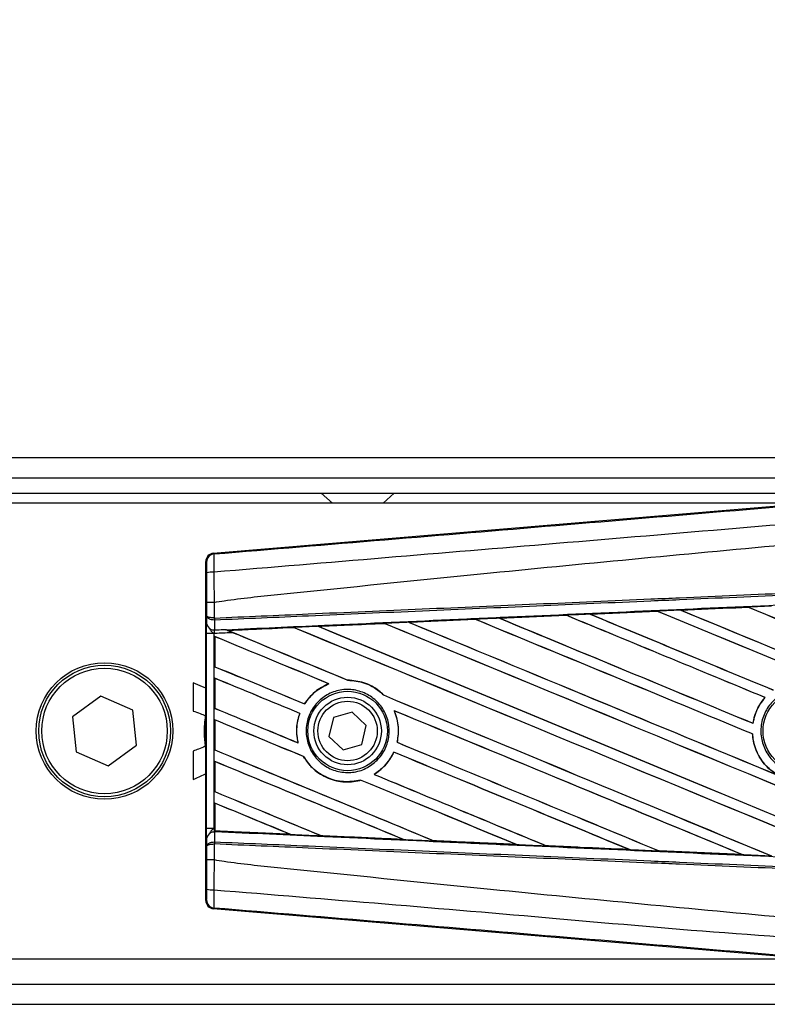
# Model space of a CAD drawing. Header units: millimetres. Extents: x 0 to 420, y 0 to 297.
# Tile 28 of 36: x 215 to 220, y 222 to 229. Entities that reach past the tile are written whole.
import ezdxf

# ---------------------------------------------------------------- set-up
doc = ezdxf.new("R2010")
doc.units = ezdxf.units.MM
doc.layers.add('QUOTE', color=174, linetype='Continuous')
doc.styles.add('SLDTEXTSTYLE3', font='TXT', dxfattribs={"width": 0.75})
doc.dimstyles.new('SLDDIMSTYLE0', dxfattribs={"dimtxt": 3, "dimasz": 3, "dimexe": 0, "dimexo": 0.0625, "dimgap": 0.75, "dimtad": 1, "dimlfac": 14.865651, "dimrnd": 1e-09, "dimzin": 12, "dimdsep": 46, "dimtxsty": 'SLDTEXTSTYLE3', "dimsah": 1, "dimcen": 0.09, "dimadec": 0, "dimazin": 3, "dimtfac": 1, "dimtdec": 3, "dimtofl": 0, "dimtmove": 0, "dimatfit": 3, "dimfxl": 0, "dimfrac": 2, "dimtolj": 1, "dimtzin": 12, "dimarcsym": 0})

# ---------------------------------------------------------------- blocks, each defined once
blk = doc.blocks.new('_D')
at = {"layer": 'QUOTE'}
for p, q in [((57.5953, 226.1254), (57.5953, 233.4751)), ((222.4047, 226.1254), (222.4047, 233.4751)), ((222.4047, 231.4751), (57.5953, 231.4751))]:
    blk.add_line(p, q, dxfattribs=at)
for points in [[(57.5953, 231.4751), (60.5953, 230.9751), (60.5953, 231.9751)], [(222.4047, 231.4751), (219.4047, 231.9751), (219.4047, 230.9751)]]:
    blk.add_solid(points, dxfattribs=at)
at = {"layer": 'QUOTE', "insert": (135.5667, 235.3423), "char_height": 3, "attachment_point": 1, "style": 'SLDTEXTSTYLE3'}
blk.add_mtext('2450', dxfattribs=at)

msp = doc.modelspace()

# ---------------------------------------------------------------- linework, layer by layer
at = {"color": 7, "linetype": 'Continuous', "lineweight": 25}
for p, q in [((222.40473, 225.94164), (57.59527, 225.94164)), ((140.33635, 225.80711), (220.55483, 225.80711)), ((140.33635, 225.7062), (220.45393, 225.7062)), ((217.11663, 225.7062), (217.19137, 225.63893)), ((217.52772, 225.63893), (217.60246, 225.7062)), ((220.34297, 225.63893), (215.00513, 225.63893)), ((216.40009, 225.30647), (220.39024, 225.64292)), ((216.40009, 225.30647), (216.40535, 225.30164)), ((216.35606, 225.24802), (216.3508, 225.25285)), ((216.3508, 222.9979), (216.3508, 225.25285)), ((216.35684, 224.8902), (216.35684, 224.97984)), ((216.40515, 224.97997), (216.4052, 224.97997)), ((216.4052, 224.97997), (216.4052, 224.87629)), ((216.35636, 224.83535), (216.35684, 224.8902)), ((218.30076, 224.87498), (218.74356, 224.89473)), ((218.74356, 224.89473), (218.74398, 224.89453)), ((218.74398, 224.89453), (218.74452, 224.89402)), ((218.90301, 224.90184), (219.34741, 224.92161)), ((218.90348, 224.90167), (218.90301, 224.90184)), ((219.34766, 224.92149), (218.90348, 224.90167)), ((218.90531, 224.9012), (218.90348, 224.90167)), ((219.34741, 224.92161), (219.34766, 224.92149)), ((219.34766, 224.92149), (219.34821, 224.92096)), ((219.50584, 224.92854), (219.50555, 224.92864)), ((219.95145, 224.94834), (219.50584, 224.92854)), ((219.50771, 224.92806), (219.50584, 224.92854)), ((219.9513, 224.94841), (219.95145, 224.94834)), ((219.95145, 224.94834), (219.95201, 224.9478)), ((216.40854, 224.86198), (216.40514, 224.86205)), ((216.4052, 224.87629), (216.40732, 224.87628)), ((216.40854, 224.86198), (216.40797, 224.7972)), ((217.53697, 224.84029), (217.53748, 224.8398)), ((217.69877, 224.84806), (218.13973, 224.86778)), ((217.70162, 224.8472), (217.69988, 224.84764)), ((218.13973, 224.86778), (218.14042, 224.86747)), ((218.14042, 224.86747), (218.14095, 224.86696)), ((218.30149, 224.8747), (218.30076, 224.87498)), ((218.30328, 224.87425), (218.30149, 224.8747)), ((216.35613, 223.47763), (216.35613, 224.77312)), ((216.40448, 224.77312), (216.35613, 224.77312)), ((216.40448, 224.77312), (216.40448, 223.47763)), ((216.48028, 224.80036), (216.48463, 224.79857)), ((216.93363, 224.81301), (216.49779, 224.79323)), ((216.49942, 224.79282), (216.49779, 224.79323)), ((216.93363, 224.81301), (216.93413, 224.81254)), ((217.10034, 224.82006), (217.09865, 224.82049)), ((216.41089, 224.75242), (216.41089, 224.55257)), ((216.41119, 224.75198), (216.41089, 224.75242)), ((216.41119, 224.55277), (216.41119, 224.75198)), ((216.41089, 224.55257), (216.41119, 224.55277)), ((216.2671, 224.44602), (216.2671, 224.25822)), ((216.41089, 224.47574), (216.41089, 224.27589)), ((216.41119, 224.4753), (216.41089, 224.47574)), ((216.41119, 224.27608), (216.41119, 224.4753)), ((217.1667, 224.43972), (217.16787, 224.43955)), ((217.29299, 224.46309), (217.29234, 224.46368)), ((215.65288, 224.35706), (215.4647, 224.21962)), ((215.86599, 224.26282), (215.65288, 224.35706)), ((217.00607, 224.3055), (217.00568, 224.30598)), ((217.53093, 224.36467), (217.53005, 224.36471)), ((220.06413, 224.34804), (220.06491, 224.34803)), ((215.89094, 224.03113), (215.86599, 224.26282)), ((216.41089, 224.27589), (216.41119, 224.27608)), ((216.97437, 224.24253), (216.97502, 224.24258)), ((217.32244, 224.25127), (217.19833, 224.21445)), ((217.41638, 224.1622), (217.32244, 224.25127)), ((217.60136, 224.26034), (217.60231, 224.25963)), ((215.4647, 224.21962), (215.48964, 223.98793)), ((216.41089, 224.19905), (216.41089, 223.9992)), ((216.41119, 224.19861), (216.41089, 224.19905)), ((216.41119, 223.9994), (216.41119, 224.19861)), ((217.19833, 224.21445), (217.16817, 224.08855)), ((219.98508, 224.17645), (219.98456, 224.17698)), ((217.38622, 224.03631), (217.41638, 224.1622)), ((219.98118, 224.10568), (219.98177, 224.10576)), ((216.96336, 224.04654), (216.9626, 224.04718)), ((217.16817, 224.08855), (217.26211, 223.99949)), ((217.62166, 224.05033), (217.62105, 224.05027)), ((215.48964, 223.98793), (215.70276, 223.89369)), ((215.70276, 223.89369), (215.89094, 224.03113)), ((216.2671, 223.99188), (216.2671, 223.80407)), ((216.41089, 223.9992), (216.41119, 223.9994)), ((217.26211, 223.99949), (217.38622, 224.03631)), ((217.59881, 223.98471), (217.59924, 223.98422)), ((216.41089, 223.92237), (216.41089, 223.72252)), ((216.41119, 223.92193), (216.41089, 223.92237)), ((216.41119, 223.72272), (216.41119, 223.92193)), ((216.99911, 223.95562), (216.99977, 223.95567)), ((217.37869, 223.79903), (217.37912, 223.79854)), ((217.4688, 223.83708), (217.46782, 223.83717)), ((216.41089, 223.72252), (216.41119, 223.72272)), ((216.41089, 223.64568), (216.41089, 223.47735)), ((216.41119, 223.64524), (216.41089, 223.64568)), ((216.41119, 223.46194), (216.41119, 223.64524)), ((216.40448, 223.47763), (216.35613, 223.47763)), ((216.40448, 223.47763), (216.41089, 223.47735)), ((216.40797, 223.45355), (216.40854, 223.38877)), ((216.41081, 223.45342), (216.40797, 223.45355)), ((216.41083, 223.45554), (216.41081, 223.45342)), ((216.41089, 223.47735), (216.41089, 223.46039)), ((216.41089, 223.46039), (216.41095, 223.46147)), ((216.41119, 223.46194), (216.41095, 223.46147)), ((216.41095, 223.46147), (216.91149, 223.43874)), ((216.35684, 223.36055), (216.35636, 223.4154)), ((216.40854, 223.38877), (216.40514, 223.3887)), ((216.91149, 223.43874), (216.90941, 223.43933)), ((217.11641, 223.42997), (217.11704, 223.42943)), ((217.66299, 223.40477), (217.66082, 223.40539)), ((217.86444, 223.39622), (217.86509, 223.39567)), ((216.35684, 223.27091), (216.35684, 223.36055)), ((216.40732, 223.37447), (216.4052, 223.37446)), ((216.4052, 223.37446), (216.4052, 223.27078)), ((218.41375, 223.37101), (218.41151, 223.37165)), ((218.41375, 223.37101), (218.41459, 223.37069)), ((218.61225, 223.36266), (218.61292, 223.36209)), ((218.6135, 223.36182), (218.61292, 223.36209)), ((218.61292, 223.36209), (219.16377, 223.33746)), ((219.16377, 223.33746), (219.16148, 223.33811)), ((219.16377, 223.33746), (219.16425, 223.33728)), ((219.35985, 223.32927), (219.36054, 223.32869)), ((219.36085, 223.32854), (219.36054, 223.32869)), ((219.91334, 223.30402), (219.36085, 223.32854)), ((216.4052, 223.27078), (216.40515, 223.27079)), ((219.91308, 223.30411), (219.91073, 223.30478)), ((219.91308, 223.30411), (219.91334, 223.30402)), ((216.3508, 222.9979), (216.35606, 223.00273)), ((216.40535, 222.94911), (216.40009, 222.94428)), ((220.39024, 222.60783), (216.40009, 222.94428)), ((215.00513, 222.61182), (220.34297, 222.61182)), ((150.6958, 222.44365), (220.55483, 222.44365)), ((150.6958, 222.30911), (222.40473, 222.30911))]:
    msp.add_line(p, q, dxfattribs=at)
for centre, radius in [((215.67782, 224.12538), 0.45407), ((215.67782, 224.12538), 0.43725), ((215.67782, 224.12538), 0.41707), ((217.29228, 224.12538), 0.26407), ((220.31939, 224.12538), 0.2675), ((217.29228, 224.12538), 0.22424), ((217.29228, 224.12538), 0.19733)]:
    msp.add_circle(centre, radius, dxfattribs=at)
for centre, radius, start, end in [((216.40988, 225.24801), 0.05382, 94.82433, 179.995395), ((216.39399, 225.05619), 0.12511, 85.093189, 107.317577), ((216.40314, 224.84466), 0.0477, 191.253846, 275.813064), ((216.55409, 224.86863), 0.14909, 177.055971, 182.527777), ((216.5575, 224.88191), 0.15028, 182.143241, 187.618539), ((216.40314, 223.4061), 0.0477, 84.186936, 168.746154), ((216.55409, 223.38212), 0.14909, 177.472223, 182.944029), ((216.5575, 223.36885), 0.15028, 172.381461, 177.856759), ((216.39399, 223.19456), 0.12511, 252.682423, 274.906811), ((216.40988, 223.00274), 0.05382, 180.004605, 265.17567)]:
    msp.add_arc(centre, radius, start, end, dxfattribs=at)
for centre, major_axis, ratio, start_param, end_param in [((216.40462, 225.25285), (-0.03962, 0.03642), 0.9999298, 5.5398822, 7.0264884), ((222.26422, 224.04198), (57.66981, 2.51869), 0.0174384, 1.6311045, 1.6387719), ((222.26422, 222.89238), (57.70314, -23.90324), 0.0080625, 1.6122595, 1.6351872), ((222.26422, 222.89238), (57.6695, -23.88931), 0.0080625, 1.6122952, 1.635206), ((222.26422, 224.05371), (57.70314, -23.90324), 0.0080625, 4.657446, 4.6785423), ((222.26422, 224.04198), (57.66981, 2.51869), 0.0174384, 1.6206202, 1.6283115), ((222.26422, 224.05371), (57.6695, -23.88931), 0.0080625, 4.657452, 4.6785144), ((222.26422, 223.16907), (57.70314, -23.90324), 0.0080625, 1.5741362, 1.6247061), ((222.26422, 223.16907), (57.6695, -23.88931), 0.0080625, 1.5741362, 1.6247216), ((222.26422, 224.3304), (57.70314, -23.90324), 0.0080625, 4.6679028, 4.7087439), ((222.26422, 224.04198), (57.66981, 2.51869), 0.0174384, 1.6101394, 1.6178511), ((222.26422, 224.3304), (57.6695, -23.88931), 0.0080625, 4.6679124, 4.70873), ((222.26422, 223.44575), (57.70314, -23.90324), 0.0080625, 1.5811211, 1.6142297), ((222.26422, 223.44575), (57.6695, -23.88931), 0.0080625, 1.5811349, 1.6142408), ((222.26422, 224.04198), (57.66981, 2.51869), 0.0174384, 1.6520889, 1.6596971), ((222.26422, 222.33901), (57.70314, -23.90324), 0.0080625, 1.5889473, 1.6561698), ((222.26422, 222.33901), (57.6695, -23.88931), 0.0080625, 1.5889989, 1.6561903), ((222.26422, 223.50035), (57.70314, -23.90324), 0.0080625, 4.6365269, 4.6792527), ((222.26422, 224.04198), (57.66981, 2.51869), 0.0174384, 1.6415937, 1.6492334), ((222.26422, 223.50035), (57.6695, -23.88931), 0.0080625, 4.6365302, 4.6791045), ((222.26422, 222.6157), (57.70314, -23.90324), 0.0080625, 1.6137014, 1.6456745), ((222.26422, 222.6157), (57.6695, -23.88931), 0.0080625, 1.6137346, 1.6456952), ((222.26422, 223.77703), (57.70314, -23.90324), 0.0080625, 4.6469879, 4.676221), ((222.26422, 223.77703), (57.6695, -23.88931), 0.0080625, 4.6469916, 4.676189), ((222.26422, 222.94698), (57.70314, -23.90324), 0.0080625, 4.6155889, 4.6162365), ((222.26422, 224.04198), (57.66981, 2.51869), 0.0174384, 1.6625911, 1.6701642), ((222.26422, 222.94698), (57.6695, -23.88931), 0.0080625, 4.6155994, 4.6294087), ((222.26422, 222.94698), (57.70314, -23.90324), 0.0080625, 4.6162365, 4.6294706), ((222.26422, 222.06233), (57.70314, -23.90324), 0.0080625, 1.6019097, 1.6666749), ((222.26422, 222.06233), (57.6695, -23.88931), 0.0080625, 1.6019696, 1.6666926), ((222.26422, 223.22366), (57.70314, -23.90324), 0.0080625, 4.6260612, 4.6913082), ((222.26422, 223.22366), (57.6695, -23.88931), 0.0080625, 4.6260664, 4.6912803), ((222.26422, 221.78564), (57.70314, -23.90324), 0.0080625, 1.662571, 1.675749), ((222.26422, 221.78564), (57.6695, -23.88931), 0.0080625, 1.6626432, 1.6758033), ((222.26422, 222.67029), (57.70314, -23.90324), 0.0080625, 4.614116, 4.6244786), ((222.26422, 222.67029), (57.6695, -23.88931), 0.0080625, 4.6140616, 4.6244184), ((222.26422, 221.50896), (57.70314, -23.90324), 0.0080625, 1.6659268, 1.675749), ((222.26422, 221.50896), (57.6695, -23.88931), 0.0080625, 1.6659917, 1.6758033), ((222.26422, 222.94698), (57.70314, -23.90324), 0.0080625, 4.6335933, 4.6783545), ((222.26422, 222.94698), (57.6695, -23.88931), 0.0080625, 4.6335606, 4.6783179), ((222.26422, 222.39361), (57.70314, -23.90324), 0.0080625, 4.614116, 4.6237352), ((222.26422, 222.39361), (57.6695, -23.88931), 0.0080625, 4.6140616, 4.6236682), ((222.26422, 221.78564), (57.70314, -23.90324), 0.0080625, 1.6148882, 1.6550317), ((222.26422, 221.78564), (57.6695, -23.88931), 0.0080625, 1.6149572, 1.6550624), ((222.26422, 221.23228), (57.70314, -23.90324), 0.0080625, 1.6654961, 1.675749), ((222.26422, 221.23228), (57.6695, -23.88931), 0.0080625, 1.665561, 1.6758033), ((222.26422, 222.67029), (57.70314, -23.90324), 0.0080625, 4.6351756, 4.6653921), ((222.26422, 222.67029), (57.6695, -23.88931), 0.0080625, 4.6351392, 4.6653454), ((222.26422, 222.11693), (57.70314, -23.90324), 0.0080625, 4.614116, 4.6394359), ((222.26422, 222.11693), (57.6695, -23.88931), 0.0080625, 4.6140616, 4.6393619), ((222.26422, 221.50896), (57.70314, -23.90324), 0.0080625, 1.6278844, 1.655076), ((222.26422, 221.50896), (57.6695, -23.88931), 0.0080625, 1.627964, 1.6551159), ((222.26422, 220.95559), (57.70314, -23.90324), 0.0080625, 1.6539356, 1.675749), ((222.26422, 220.95559), (57.6695, -23.88931), 0.0080625, 1.6540446, 1.6758033), ((222.26422, 221.23228), (57.70314, -23.90324), 0.0080625, 1.6408998, 1.6589038), ((222.26422, 221.23228), (57.6695, -23.88931), 0.0080625, 1.6409924, 1.6589459), ((222.26422, 222.39361), (57.70314, -23.90324), 0.0080625, 4.6325112, 4.6524197), ((222.26422, 222.39361), (57.6695, -23.88931), 0.0080625, 4.6324797, 4.6523609), ((222.26422, 221.84024), (57.70314, -23.90324), 0.0080625, 4.614116, 4.6264399), ((222.26422, 221.84024), (57.6695, -23.88931), 0.0080625, 4.6140616, 4.6263463), ((222.26422, 220.67891), (57.70314, -23.90324), 0.0080625, 1.6669927, 1.675749), ((222.26422, 220.67891), (57.6695, -23.88931), 0.0080625, 1.6671231, 1.6758033), ((222.26422, 224.20877), (57.66981, -2.51869), 0.0174384, 4.6114834, 4.6201637), ((222.26422, 224.20877), (57.66981, -2.51869), 0.0174384, 4.6237681, 4.6332421), ((222.26422, 224.20877), (57.66981, -2.51869), 0.0174384, 4.6367837, 4.6462943), ((222.26422, 224.20877), (57.66981, -2.51869), 0.0174384, 4.6497827, 4.6593227), ((222.26422, 224.20877), (57.66981, -2.51869), 0.0174384, 4.6627672, 4.6723296), ((216.40462, 222.99791), (-0.03962, -0.03642), 0.9999298, 5.5398822, 7.0264884)]:
    msp.add_ellipse(centre, major_axis=major_axis, ratio=ratio, start_param=start_param, end_param=end_param, dxfattribs=at)
for points, knots in [([(216.40535, 225.30164), (217.16202, 225.36484), (218.3147, 225.46111), (219.86793, 225.59139), (221.0603, 225.69159), (221.85562, 225.75861), (222.2532, 225.79211)], [0, 0, 0, 0, 0.3890527, 0.5926729, 0.7963808, 1, 1, 1, 1]), ([(222.26325, 225.67222), (222.26325, 225.67221), (221.86476, 225.63882), (221.0677, 225.57138), (219.8726, 225.47107), (218.31671, 225.34052), (217.16219, 225.2441), (216.40469, 225.18084)], [0, 0, 0, 0, 0.0000007, 0.2037107, 0.4074721, 0.6112331, 1, 1, 1, 1]), ([(216.4052, 224.97997), (216.42779, 224.9836), (216.56725, 225.00599), (217.17914, 225.06828), (218.43633, 225.19809), (220.25017, 225.36893), (221.5926, 225.49309), (222.26422, 225.55521)], [0, 0, 0, 0, 0.0117013, 0.0722088, 0.3141935, 0.6568871, 1, 1, 1, 1]), ([(216.40535, 225.30164), (216.40488, 225.29999), (216.40392, 225.29668), (216.4033, 225.2731), (216.40338, 225.2388), (216.404, 225.20564), (216.40455, 225.18585), (216.40469, 225.18084)], [0, 0, 0, 0, 0.23108965, 0.4626691, 0.69303153, 0.92227335, 1, 1, 1, 1]), ([(216.35675, 225.17563), (216.35675, 225.17864), (216.35673, 225.19053), (216.35666, 225.21046), (216.35651, 225.23104), (216.3563, 225.24514), (216.35614, 225.24706), (216.35606, 225.24802)], [0, 0, 0, 0, 0.077747, 0.3068364, 0.5369565, 0.7685092, 1, 1, 1, 1]), ([(216.35684, 224.97984), (216.35684, 224.99706), (216.35683, 225.06243), (216.35679, 225.12762), (216.35675, 225.17563)], [0, 0, 0, 0, 0.2634259, 1, 1, 1, 1]), ([(216.40469, 225.18084), (216.40482, 225.13161), (216.40498, 225.06473), (216.40512, 224.99766), (216.40515, 224.97997)], [0, 0, 0, 0, 0.7361158, 1, 1, 1, 1]), ([(216.40732, 224.87628), (216.61514, 224.88535), (217.07509, 224.9054), (217.78835, 224.93651), (218.54693, 224.96958), (219.11648, 224.99442), (219.68605, 225.01926), (220.25562, 225.04409), (221.17814, 225.08432), (221.84768, 225.11352), (222.26386, 225.13166)], [0, 0, 0, 0, 0.1067875, 0.2363437, 0.3660006, 0.49568, 0.5280684, 0.6576246, 0.7871807, 1, 1, 1, 1]), ([(222.26448, 225.11739), (221.84834, 225.09924), (221.17888, 225.07004), (220.25645, 225.02981), (219.68694, 225.00497), (219.11742, 224.98013), (218.54794, 224.95529), (217.78943, 224.92221), (217.07624, 224.8911), (216.61634, 224.87104), (216.40854, 224.86198)], [0, 0, 0, 0, 0.2128192, 0.3423754, 0.4719315, 0.5043199, 0.6339993, 0.7636563, 0.8932125, 1, 1, 1, 1]), ([(216.48463, 224.79857), (216.70233, 224.80845), (217.21632, 224.83178), (217.87951, 224.86168), (218.62201, 224.89502), (219.36513, 224.92822), (220.25759, 224.96786), (221.15056, 225.00727), (221.82051, 225.03666), (222.19271, 225.05292), (222.26715, 225.05617)], [0, 0, 0, 0, 0.11330093, 0.26751, 0.34461273, 0.49882179, 0.65303083, 0.80723985, 0.96144886, 1, 1, 1, 1]), ([(216.40515, 224.97997), (216.39919, 224.97996), (216.38728, 224.97996), (216.37219, 224.97993), (216.36139, 224.9799), (216.35724, 224.97987), (216.35692, 224.97985), (216.35684, 224.97984)], [0, 0, 0, 0, 0.23106275, 0.46212549, 0.69318856, 0.92839331, 1, 1, 1, 1]), ([(220.1084, 224.95537), (220.09835, 224.95493), (220.04598, 224.95261), (219.99361, 224.95029), (219.9513, 224.94841)], [0, 0, 0, 0, 0.1920833, 1, 1, 1, 1]), ([(216.4052, 224.87629), (216.39951, 224.87659), (216.38822, 224.8772), (216.37375, 224.87979), (216.36276, 224.88338), (216.35775, 224.88703), (216.35687, 224.88938), (216.35684, 224.89017), (216.35684, 224.8902)], [0, 0, 0, 0, 0.2164201, 0.4299321, 0.6491465, 0.8823001, 0.9946844, 1, 1, 1, 1]), ([(216.40514, 224.86205), (216.39946, 224.86267), (216.38817, 224.8639), (216.37371, 224.86915), (216.36274, 224.8764), (216.35774, 224.88379), (216.35687, 224.88854), (216.35684, 224.89013), (216.35684, 224.8902)], [0, 0, 0, 0, 0.2164201, 0.4299321, 0.6491465, 0.8823001, 0.9946844, 1, 1, 1, 1]), ([(218.74398, 224.89453), (218.65423, 224.89052), (218.50671, 224.88391), (218.35924, 224.87729), (218.30149, 224.8747)], [0, 0, 0, 0, 0.6083995, 1, 1, 1, 1]), ([(218.90301, 224.90184), (218.89295, 224.90139), (218.84093, 224.89907), (218.78778, 224.89671), (218.74468, 224.89478), (218.74356, 224.89473)], [0, 0, 0, 0, 0.1891642, 0.97877353, 1, 1, 1, 1]), ([(219.50555, 224.92864), (219.49549, 224.92819), (219.44277, 224.92585), (219.39006, 224.92351), (219.34741, 224.92161)], [0, 0, 0, 0, 0.1907829, 1, 1, 1, 1]), ([(219.50555, 224.92864), (219.62706, 224.93403), (219.77563, 224.94063), (219.92424, 224.94721), (219.9513, 224.94841)], [0, 0, 0, 0, 0.8178524, 1, 1, 1, 1]), ([(216.35613, 224.77312), (216.35614, 224.78461), (216.35616, 224.80592), (216.35628, 224.82582), (216.35635, 224.83409), (216.35636, 224.83535)], [0, 0, 0, 0, 0.4977123, 0.9237782, 1, 1, 1, 1]), ([(217.09702, 224.82112), (217.16272, 224.82406), (217.30898, 224.83061), (217.45531, 224.83717), (217.5359, 224.84077)], [0, 0, 0, 0, 0.4492129, 1, 1, 1, 1]), ([(217.53697, 224.84029), (217.40442, 224.83431), (217.25829, 224.82771), (217.11223, 224.8211), (217.09865, 224.82049)], [0, 0, 0, 0, 0.90702251, 1, 1, 1, 1]), ([(217.69877, 224.84806), (217.68873, 224.84761), (217.63443, 224.84519), (217.58015, 224.84275), (217.5359, 224.84077)], [0, 0, 0, 0, 0.18503, 1, 1, 1, 1]), ([(217.5359, 224.84077), (217.5363, 224.8406), (217.53686, 224.84036), (217.53694, 224.84031), (217.53697, 224.84029)], [0, 0, 0, 0, 0.6973497, 1, 1, 1, 1]), ([(217.69988, 224.84764), (217.69973, 224.8477), (217.69953, 224.84777), (217.69893, 224.848), (217.69877, 224.84806)], [0, 0, 0, 0, 0.748666, 1, 1, 1, 1]), ([(218.14042, 224.86747), (218.1034, 224.8658), (217.95651, 224.8592), (217.8097, 224.85259), (217.69988, 224.84764)], [0, 0, 0, 0, 0.25203707, 1, 1, 1, 1]), ([(218.30076, 224.87498), (218.29071, 224.87453), (218.23703, 224.87213), (218.18336, 224.86973), (218.13973, 224.86778)], [0, 0, 0, 0, 0.1872412, 1, 1, 1, 1]), ([(216.3768, 224.79937), (216.38196, 224.79371), (216.39048, 224.78439), (216.4004, 224.77638), (216.40438, 224.7732), (216.40448, 224.77312)], [0, 0, 0, 0, 0.5998185, 0.9900583, 1, 1, 1, 1]), ([(216.40797, 224.7972), (216.40785, 224.79672), (216.40707, 224.79352), (216.40578, 224.78646), (216.40485, 224.77827), (216.40453, 224.77383), (216.40448, 224.77312)], [0, 0, 0, 0, 0.0771068, 0.5053181, 0.9215233, 1, 1, 1, 1]), ([(216.53264, 224.77871), (216.49732, 224.77717), (216.4546, 224.77531), (216.41189, 224.77345), (216.40448, 224.77312)], [0, 0, 0, 0, 0.82656383, 1, 1, 1, 1]), ([(216.40797, 224.7972), (216.41354, 224.79745), (216.43764, 224.7985), (216.46174, 224.79955), (216.48028, 224.80036)], [0, 0, 0, 0, 0.231001, 1, 1, 1, 1]), ([(216.48028, 224.80036), (216.49174, 224.79563), (216.50908, 224.78849), (216.52667, 224.78119), (216.53264, 224.77871)], [0, 0, 0, 0, 0.6608732, 1, 1, 1, 1]), ([(216.49546, 224.79415), (216.49362, 224.79489), (216.49038, 224.79621), (216.48637, 224.79785), (216.48463, 224.79857)], [0, 0, 0, 0, 0.56705552, 1, 1, 1, 1]), ([(216.49546, 224.79415), (216.54753, 224.79648), (216.69302, 224.80301), (216.83858, 224.80953), (216.93203, 224.81372)], [0, 0, 0, 0, 0.3579755, 1, 1, 1, 1]), ([(216.49779, 224.79323), (216.49762, 224.7933), (216.49727, 224.79342), (216.49605, 224.79391), (216.49546, 224.79415)], [0, 0, 0, 0, 0.5174533, 1, 1, 1, 1]), ([(217.09702, 224.82112), (217.08698, 224.82067), (217.03678, 224.81842), (216.98178, 224.81595), (216.93683, 224.81394), (216.93203, 224.81372)], [0, 0, 0, 0, 0.1825482, 0.9127414, 1, 1, 1, 1]), ([(216.93203, 224.81372), (216.93254, 224.81351), (216.93341, 224.81313), (216.93356, 224.81305), (216.93363, 224.81301)], [0, 0, 0, 0, 0.5769873, 1, 1, 1, 1]), ([(217.09865, 224.82049), (217.09849, 224.82054), (217.09822, 224.82064), (217.09735, 224.82098), (217.09702, 224.82112)], [0, 0, 0, 0, 0.615701, 1, 1, 1, 1]), ([(216.3508, 224.41003), (216.34352, 224.41323), (216.3157, 224.42542), (216.28774, 224.43727), (216.2671, 224.44602)], [0, 0, 0, 0, 0.261919, 1, 1, 1, 1]), ([(217.1667, 224.43972), (217.13491, 224.42403), (217.07067, 224.39232), (217.0275, 224.33496), (217.00568, 224.30598)], [0, 0, 0, 0, 0.4947316, 1, 1, 1, 1]), ([(217.00607, 224.3055), (217.02917, 224.33593), (217.07279, 224.3934), (217.13745, 224.42479), (217.16787, 224.43955)], [0, 0, 0, 0, 0.5295417, 1, 1, 1, 1]), ([(217.53093, 224.36467), (217.52075, 224.37407), (217.4828, 224.40913), (217.40303, 224.45295), (217.32876, 224.46015), (217.29234, 224.46368)], [0, 0, 0, 0, 0.1573825, 0.5868292, 1, 1, 1, 1]), ([(217.29299, 224.46309), (217.33077, 224.45923), (217.40655, 224.45148), (217.48505, 224.40658), (217.52144, 224.37273), (217.53005, 224.36471)], [0, 0, 0, 0, 0.431457, 0.865462, 1, 1, 1, 1]), ([(217.4892, 223.93166), (217.4652, 223.91167), (217.41718, 223.8717), (217.32519, 223.84632), (217.23105, 223.8509), (217.14335, 223.88704), (217.07271, 223.95013), (217.02707, 224.03301), (217.0115, 224.12609), (217.02752, 224.21887), (217.07319, 224.3011), (217.14348, 224.36372), (217.23069, 224.39969), (217.32513, 224.40476), (217.41605, 224.37815), (217.49298, 224.32283), (217.5471, 224.24523), (217.57246, 224.15417), (217.56603, 224.0604), (217.53462, 223.98383), (217.50179, 223.94612), (217.4892, 223.93166)], [0, 0, 0, 0, 0.053804, 0.1076031, 0.1615183, 0.2155014, 0.269422, 0.323168, 0.3767051, 0.4301008, 0.4834934, 0.5370217, 0.5907565, 0.6446694, 0.6986525, 0.7525749, 0.8063418, 0.8599294, 0.9133852, 0.9668046, 1, 1, 1, 1]), ([(220.51833, 223.92458), (220.49355, 223.90444), (220.44398, 223.86417), (220.3496, 223.83929), (220.25344, 223.84505), (220.16428, 223.88287), (220.09276, 223.94795), (220.0468, 224.03306), (220.03163, 224.12854), (220.0489, 224.22363), (220.09664, 224.30764), (220.16949, 224.37113), (220.25928, 224.40696), (220.35591, 224.41104), (220.44845, 224.38288), (220.52645, 224.32566), (220.58107, 224.24588), (220.60627, 224.15244), (220.59885, 224.05633), (220.56581, 223.97786), (220.53152, 223.93938), (220.51833, 223.92458)], [0, 0, 0, 0, 0.05370085, 0.107401, 0.16111805, 0.214849, 0.26857504, 0.32227575, 0.37594176, 0.42958299, 0.48322434, 0.53689062, 0.59059154, 0.64431766, 0.69804855, 0.75176548, 0.80545946, 0.8591318, 0.91279031, 0.96644543, 1, 1, 1, 1]), ([(220.06413, 224.34804), (220.05265, 224.33349), (220.01768, 224.28915), (219.99356, 224.22829), (219.98579, 224.18398), (219.98456, 224.17698)], [0, 0, 0, 0, 0.2914904, 0.8881008, 1, 1, 1, 1]), ([(219.98508, 224.17645), (219.99404, 224.21345), (220.00927, 224.2763), (220.04869, 224.32713), (220.06491, 224.34803)], [0, 0, 0, 0, 0.5886716, 1, 1, 1, 1]), ([(216.2671, 224.25822), (216.2822, 224.25265), (216.30907, 224.24273), (216.33569, 224.23213), (216.34735, 224.22749)], [0, 0, 0, 0, 0.5618486, 1, 1, 1, 1]), ([(216.97437, 224.24253), (216.96929, 224.22656), (216.95276, 224.17458), (216.95049, 224.10661), (216.96032, 224.05839), (216.9626, 224.04718)], [0, 0, 0, 0, 0.2539841, 0.8264322, 1, 1, 1, 1]), ([(216.96336, 224.04654), (216.95771, 224.08382), (216.94765, 224.15026), (216.96667, 224.21442), (216.97502, 224.24258)], [0, 0, 0, 0, 0.5610233, 1, 1, 1, 1]), ([(217.60136, 224.26034), (217.61342, 224.22466), (217.63659, 224.15609), (217.62608, 224.08457), (217.62105, 224.05027)], [0, 0, 0, 0, 0.520389, 1, 1, 1, 1]), ([(217.62166, 224.05033), (217.62422, 224.06402), (217.63372, 224.11482), (217.62894, 224.18792), (217.60905, 224.24149), (217.60231, 224.25963)], [0, 0, 0, 0, 0.1960692, 0.727723, 1, 1, 1, 1]), ([(216.34735, 224.22749), (216.3426, 224.18912), (216.33417, 224.12102), (216.34334, 224.05311), (216.34735, 224.02347)], [0, 0, 0, 0, 0.5634077, 1, 1, 1, 1]), ([(219.98118, 224.10568), (219.98174, 224.09859), (219.98524, 224.05375), (220.01009, 223.97304), (220.07192, 223.88477), (220.12806, 223.8471), (220.15258, 223.83064)], [0, 0, 0, 0, 0.0633447, 0.4007335, 0.7381907, 1, 1, 1, 1]), ([(220.15989, 223.82729), (220.14016, 223.83943), (220.0881, 223.87148), (220.02368, 223.94938), (219.98881, 224.03626), (219.98338, 224.08986), (219.98177, 224.10576)], [0, 0, 0, 0, 0.2012869, 0.5312186, 0.8609815, 1, 1, 1, 1]), ([(216.34735, 224.02347), (216.33262, 224.01723), (216.30613, 224.00602), (216.2791, 223.99623), (216.2671, 223.99188)], [0, 0, 0, 0, 0.5562157, 1, 1, 1, 1]), ([(217.59881, 223.98471), (217.58006, 223.95163), (217.54673, 223.89285), (217.49182, 223.85411), (217.46782, 223.83717)], [0, 0, 0, 0, 0.56283687, 1, 1, 1, 1]), ([(217.4688, 223.83708), (217.47198, 223.83908), (217.49544, 223.85383), (217.5462, 223.89596), (217.58275, 223.94852), (217.59892, 223.98353), (217.59924, 223.98422)], [0, 0, 0, 0, 0.0566586, 0.4186058, 0.988574, 1, 1, 1, 1]), ([(216.99911, 223.95562), (217.01703, 223.92983), (217.05666, 223.87277), (217.14827, 223.81225), (217.25952, 223.78202), (217.33886, 223.788), (217.37737, 223.79808), (217.37912, 223.79854)], [0, 0, 0, 0, 0.2124905, 0.4699569, 0.7284596, 0.9876644, 1, 1, 1, 1]), ([(217.37869, 223.79903), (217.34101, 223.79285), (217.26551, 223.78047), (217.15307, 223.81108), (217.05937, 223.8706), (217.01858, 223.92882), (216.99977, 223.95567)], [0, 0, 0, 0, 0.2586156, 0.5182547, 0.7778659, 1, 1, 1, 1]), ([(216.2671, 223.80407), (216.29296, 223.81516), (216.32089, 223.82712), (216.34875, 223.83923), (216.3508, 223.84012)], [0, 0, 0, 0, 0.9262984, 1, 1, 1, 1]), ([(216.35636, 223.4154), (216.35629, 223.42441), (216.35618, 223.4412), (216.35613, 223.46444), (216.35613, 223.47596), (216.35613, 223.47763)], [0, 0, 0, 0, 0.4975078, 0.9271867, 1, 1, 1, 1]), ([(216.40448, 223.47763), (216.40438, 223.47755), (216.4004, 223.47438), (216.39048, 223.46637), (216.38196, 223.45704), (216.3768, 223.45139)], [0, 0, 0, 0, 0.0099417, 0.4001815, 1, 1, 1, 1]), ([(216.40448, 223.47763), (216.40453, 223.47698), (216.40485, 223.47251), (216.40583, 223.46348), (216.40722, 223.45703), (216.40797, 223.45355)], [0, 0, 0, 0, 0.0718682, 0.4987863, 1, 1, 1, 1]), ([(216.41089, 223.47735), (216.41089, 223.47293), (216.41088, 223.46473), (216.41084, 223.45708), (216.41081, 223.4539), (216.41081, 223.45342)], [0, 0, 0, 0, 0.49797232, 0.9247743, 1, 1, 1, 1]), ([(216.41083, 223.45554), (216.41084, 223.45697), (216.41086, 223.45898), (216.41089, 223.46008), (216.41089, 223.46039)], [0, 0, 0, 0, 0.7081808, 1, 1, 1, 1]), ([(222.26715, 223.19458), (222.19271, 223.19783), (221.82051, 223.21409), (221.15057, 223.24348), (220.25759, 223.28289), (219.36513, 223.32253), (218.62201, 223.35574), (217.87952, 223.38907), (217.19167, 223.42009), (216.65311, 223.44454), (216.41083, 223.45554)], [0, 0, 0, 0, 0.0380636, 0.1903223, 0.342581, 0.4948397, 0.6470984, 0.723226, 0.8754847, 1, 1, 1, 1]), ([(216.91377, 223.43785), (216.85032, 223.44069), (216.71452, 223.44678), (216.54691, 223.4543), (216.44276, 223.45897), (216.41089, 223.46039)], [0, 0, 0, 0, 0.37841711, 0.80985914, 1, 1, 1, 1]), ([(216.35684, 223.36055), (216.35684, 223.36062), (216.35687, 223.36221), (216.35774, 223.36696), (216.36274, 223.37435), (216.37371, 223.38161), (216.38817, 223.38685), (216.39946, 223.38808), (216.40514, 223.3887)], [0, 0, 0, 0, 0.0053156, 0.1176999, 0.3508535, 0.5700679, 0.7835799, 1, 1, 1, 1]), ([(216.40854, 223.38877), (216.61634, 223.37971), (217.07624, 223.35965), (217.78943, 223.32854), (218.54794, 223.29546), (219.11742, 223.27062), (219.68694, 223.24578), (220.25645, 223.22094), (221.17888, 223.18071), (221.84834, 223.15151), (222.26448, 223.13336)], [0, 0, 0, 0, 0.1067875, 0.2363437, 0.3660007, 0.4956801, 0.5280685, 0.6576247, 0.7871808, 1, 1, 1, 1]), ([(216.91149, 223.43874), (216.91171, 223.43866), (216.91212, 223.43851), (216.91326, 223.43805), (216.91377, 223.43785)], [0, 0, 0, 0, 0.55480922, 1, 1, 1, 1]), ([(216.91377, 223.43785), (216.92381, 223.4374), (216.97401, 223.43515), (217.04234, 223.43209), (217.10065, 223.42947), (217.11879, 223.42866)], [0, 0, 0, 0, 0.1469211, 0.7346058, 1, 1, 1, 1]), ([(217.11879, 223.42866), (217.11826, 223.42889), (217.11733, 223.42929), (217.11713, 223.42939), (217.11704, 223.42943)], [0, 0, 0, 0, 0.5692261, 1, 1, 1, 1]), ([(217.11704, 223.42943), (217.12449, 223.4291), (217.3064, 223.42086), (217.48842, 223.41265), (217.66299, 223.40477)], [0, 0, 0, 0, 0.040966, 1, 1, 1, 1]), ([(217.6644, 223.40423), (217.60872, 223.40672), (217.49272, 223.41191), (217.31378, 223.41992), (217.18761, 223.42558), (217.12173, 223.42853), (217.11879, 223.42866)], [0, 0, 0, 0, 0.3060679, 0.6376123, 0.9838287, 1, 1, 1, 1]), ([(217.66299, 223.40477), (217.66317, 223.40471), (217.66344, 223.40461), (217.66417, 223.40432), (217.6644, 223.40423)], [0, 0, 0, 0, 0.6753525, 1, 1, 1, 1]), ([(217.6644, 223.40423), (217.67445, 223.40378), (217.72468, 223.40153), (217.79192, 223.39852), (217.84912, 223.39596), (217.86613, 223.3952)], [0, 0, 0, 0, 0.1494253, 0.747127, 1, 1, 1, 1]), ([(217.86613, 223.3952), (217.86575, 223.39537), (217.8652, 223.3956), (217.86511, 223.39565), (217.86509, 223.39567)], [0, 0, 0, 0, 0.6976298, 1, 1, 1, 1]), ([(217.86509, 223.39567), (217.91984, 223.3932), (218.10267, 223.38497), (218.2856, 223.37676), (218.41375, 223.37101)], [0, 0, 0, 0, 0.2994906, 1, 1, 1, 1]), ([(218.41459, 223.37069), (218.37611, 223.37241), (218.28831, 223.37633), (218.14924, 223.38254), (218.00489, 223.389), (217.90988, 223.39324), (217.86613, 223.3952)], [0, 0, 0, 0, 0.2103832, 0.4801439, 0.7606264, 1, 1, 1, 1]), ([(216.35684, 223.36055), (216.35684, 223.36058), (216.35687, 223.36137), (216.35775, 223.36372), (216.36276, 223.36737), (216.37375, 223.37096), (216.38822, 223.37355), (216.39951, 223.37416), (216.4052, 223.37446)], [0, 0, 0, 0, 0.0053156, 0.1176999, 0.3508535, 0.5700679, 0.7835799, 1, 1, 1, 1]), ([(222.26386, 223.11909), (221.84768, 223.13724), (221.17814, 223.16643), (220.25562, 223.20666), (219.68605, 223.2315), (219.11648, 223.25633), (218.54693, 223.28117), (217.78835, 223.31425), (217.07509, 223.34535), (216.61514, 223.36541), (216.40732, 223.37447)], [0, 0, 0, 0, 0.2128192, 0.3423754, 0.4719316, 0.50432, 0.6339994, 0.7636564, 0.8932125, 1, 1, 1, 1]), ([(218.41459, 223.37069), (218.42464, 223.37024), (218.4749, 223.368), (218.54121, 223.36504), (218.59746, 223.36253), (218.6135, 223.36182)], [0, 0, 0, 0, 0.1516201, 0.7581009, 1, 1, 1, 1]), ([(219.16425, 223.33728), (219.05549, 223.34212), (218.9043, 223.34885), (218.72073, 223.35704), (218.64592, 223.36037), (218.6135, 223.36182)], [0, 0, 0, 0, 0.5923667, 0.823393, 1, 1, 1, 1]), ([(219.16425, 223.33728), (219.17431, 223.33684), (219.22459, 223.3346), (219.29012, 223.33168), (219.3456, 223.32922), (219.36085, 223.32854)], [0, 0, 0, 0, 0.1534731, 0.767366, 1, 1, 1, 1]), ([(219.36054, 223.32869), (219.36243, 223.3286), (219.54657, 223.3204), (219.73077, 223.31221), (219.91308, 223.30411)], [0, 0, 0, 0, 0.0102907, 1, 1, 1, 1]), ([(216.35675, 223.07512), (216.35679, 223.12314), (216.35683, 223.18832), (216.35684, 223.25369), (216.35684, 223.27091)], [0, 0, 0, 0, 0.7365741, 1, 1, 1, 1]), ([(216.35684, 223.27091), (216.35692, 223.2709), (216.35724, 223.27089), (216.36139, 223.27085), (216.37219, 223.27082), (216.38728, 223.27079), (216.39919, 223.27079), (216.40515, 223.27079)], [0, 0, 0, 0, 0.0716067, 0.3068114, 0.5378745, 0.7689372, 1, 1, 1, 1]), ([(216.40515, 223.27079), (216.40512, 223.25309), (216.40498, 223.18602), (216.40482, 223.11914), (216.40469, 223.06991)], [0, 0, 0, 0, 0.2638842, 1, 1, 1, 1]), ([(216.4052, 223.27078), (216.42779, 223.26715), (216.56725, 223.24477), (217.17914, 223.18247), (218.43633, 223.05266), (220.25017, 222.88183), (221.5926, 222.75766), (222.26422, 222.69555)], [0, 0, 0, 0, 0.0117013, 0.0722088, 0.3141935, 0.6568871, 1, 1, 1, 1]), ([(219.91334, 223.30402), (219.9234, 223.30357), (219.97369, 223.30135), (220.03861, 223.29847), (220.09348, 223.29604), (220.1081, 223.29539)], [0, 0, 0, 0, 0.1549567, 0.7747838, 1, 1, 1, 1]), ([(216.35606, 223.00273), (216.35609, 223.00288), (216.35619, 223.00342), (216.35637, 223.00985), (216.35657, 223.02592), (216.35671, 223.04846), (216.35674, 223.06624), (216.35675, 223.07512)], [0, 0, 0, 0, 0.0821077, 0.3116546, 0.5407071, 0.7703697, 1, 1, 1, 1]), ([(216.40469, 223.06991), (216.40431, 223.05513), (216.40354, 223.02555), (216.40325, 222.98801), (216.40364, 222.96118), (216.40449, 222.95034), (216.40517, 222.94937), (216.40535, 222.94911)], [0, 0, 0, 0, 0.2296881, 0.4595969, 0.6887793, 0.9180889, 1, 1, 1, 1]), ([(216.40469, 223.06991), (217.16221, 223.008), (218.31676, 222.91364), (219.8725, 222.77321), (221.0681, 222.70415), (221.86391, 222.55844), (222.26325, 222.57854), (222.26325, 222.57854)], [0, 0, 0, 0, 0.3887669, 0.5925279, 0.7962893, 0.9999993, 1, 1, 1, 1]), ([(222.25321, 222.45864), (221.85563, 222.49214), (221.06047, 222.55914), (219.8681, 222.65934), (218.31487, 222.78963), (217.16202, 222.88591), (216.40535, 222.94911)], [0, 0, 0, 0, 0.2036202, 0.4072406, 0.6109477, 1, 1, 1, 1])]:
    msp.add_open_spline(points, degree=3, knots=knots, dxfattribs=at)

# ---------------------------------------------------------------- dimensions: what is measured, and where the dimension line sits
at = {"layer": 'QUOTE'}
dim = msp.add_linear_dim(base=(57.59527, 231.47508), p1=(222.40473, 224.12538), p2=(57.59527, 224.12538), dimstyle='SLDDIMSTYLE0', dxfattribs=at)
dim.commit()
dim.dimension.update_dxf_attribs({"geometry": '_D', "text_midpoint": (140, 231.47508), "dimtype": 160})

doc.saveas('drawing.dxf')
